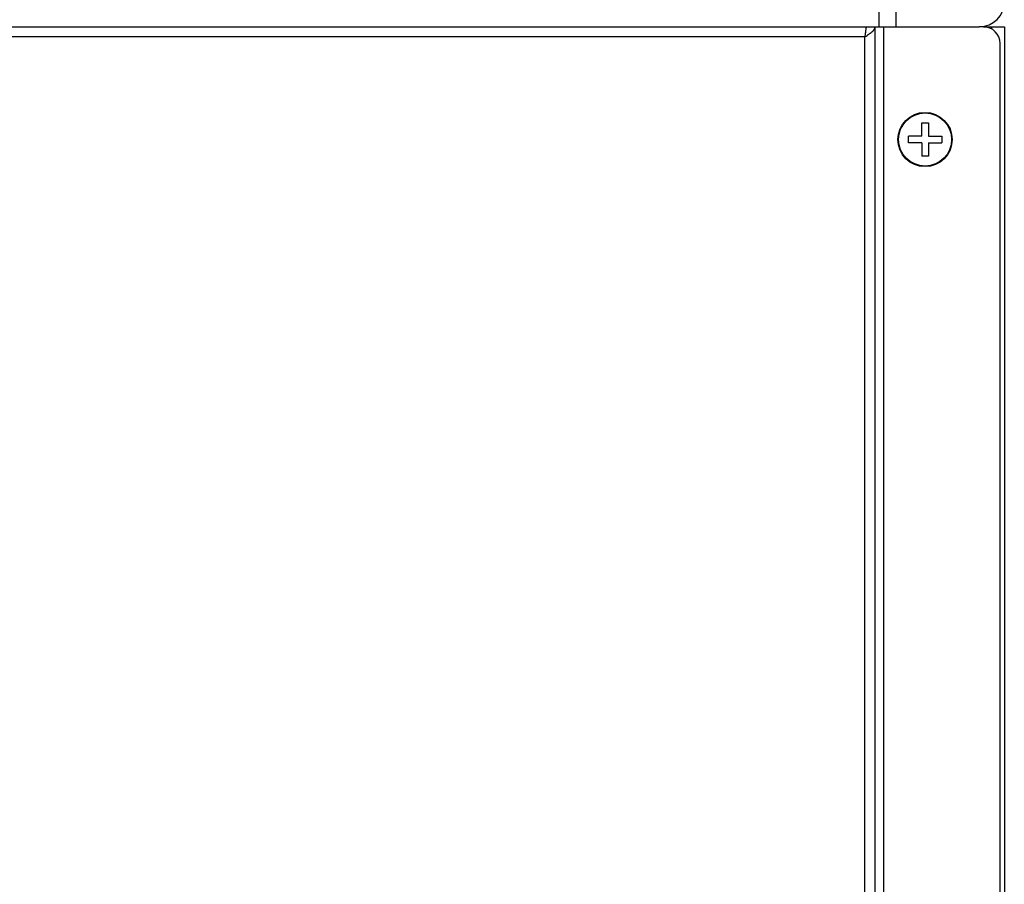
# Model space of a CAD drawing. Header units: millimetres. Extents: x 1 to 1591, y -395 to 1220.
# Tile 9 of 81: x 641 to 759, y -291 to -187. Entities that reach past the tile are written whole.
import ezdxf

# ---------------------------------------------------------------- set-up
doc = ezdxf.new("R2010")
doc.units = ezdxf.units.MM
doc.header["$LTSCALE"] = 65.395
for name, color, linetype in [('LD_KCCT_M4X8_13_AM_0', 7, 'CONTINUOUS'), ('MANIFOLD_SOLID_BREP_130316_AM_0', 7, 'CONTINUOUS'), ('MANIFOLD_SOLID_BREP_5753_AM_0', 7, 'CONTINUOUS'), ('MANIFOLD_SOLID_BREP_95051_AM_0', 7, 'CONTINUOUS')]:
    doc.layers.add(name, color=color, linetype=linetype)

msp = doc.modelspace()

# ---------------------------------------------------------------- linework, layer by layer
at = {"layer": 'LD_KCCT_M4X8_13_AM_0', "color": 7}
for p, q in [((748.81, -199.82), (749.61, -199.82)), ((748.81, -201.42), (748.81, -199.82)), ((749.61, -199.82), (749.61, -201.42)), ((748.81, -201.42), (747.21, -201.42)), ((747.21, -202.22), (747.21, -201.42)), ((749.61, -201.42), (751.21, -201.42)), ((751.21, -201.42), (751.21, -202.22)), ((748.81, -202.22), (747.21, -202.22)), ((748.81, -202.22), (748.81, -203.82)), ((749.61, -202.22), (751.21, -202.22)), ((749.61, -202.22), (749.61, -203.82)), ((749.61, -203.82), (748.81, -203.82))]:
    msp.add_line(p, q, dxfattribs=at)
msp.add_circle((749.21, -201.82), 3.18, dxfattribs=at)
at = {"layer": 'MANIFOLD_SOLID_BREP_130316_AM_0', "color": 7}
for p, q in [((448.03, -188.32), (744.38, -188.32)), ((743.21, -188.32), (743.21, -335.32)), ((744.21, -188.32), (744.21, -335.32)), ((756.21, -188.32), (755.71, -188.32)), ((742.01, -189.52), (450.41, -189.52)), ((742.01, -189.52), (742.14, -189.43)), ((742.01, -334.12), (742.01, -189.52)), ((742.14, -189.43), (742.27, -189.35)), ((758.21, -333.32), (758.21, -190.32))]:
    msp.add_line(p, q, dxfattribs=at)
for points in [[(742.21, -188.32), (742.19, -188.33), (742.18, -188.35), (742.16, -188.39), (742.15, -188.44), (742.13, -188.5), (742.12, -188.58), (742.11, -188.67), (742.09, -188.77), (742.08, -188.88), (742.06, -189), (742.05, -189.12), (742.01, -189.52)], [(742.27, -189.35), (742.4, -189.26), (742.53, -189.18), (742.64, -189.09), (742.75, -189.01), (742.85, -188.92), (742.94, -188.83), (743.02, -188.75), (743.09, -188.66), (743.14, -188.58), (743.18, -188.49), (743.2, -188.41), (743.21, -188.32)]]:
    msp.add_lwpolyline(points, dxfattribs=at)
msp.add_circle((749.21, -201.82), 3.25, dxfattribs=at)
msp.add_arc((756.21, -190.32), 2, 0, 90, dxfattribs=at)
at = {"layer": 'MANIFOLD_SOLID_BREP_5753_AM_0', "color": 7}
for p, q in [((743.71, -188.32), (743.71, -186.32)), ((745.71, -186.32), (745.71, -188.32)), ((744.38, -188.32), (755.71, -188.32))]:
    msp.add_line(p, q, dxfattribs=at)
msp.add_arc((755.71, -185.32), 3, 270, 360, dxfattribs=at)
at = {"layer": 'MANIFOLD_SOLID_BREP_95051_AM_0', "color": 7}
for p, q in [((756.21, -188.32), (758.71, -188.32)), ((757.21, -188.59), (757.21, -188.32)), ((758.71, -188.32), (758.71, -335.32))]:
    msp.add_line(p, q, dxfattribs=at)

doc.saveas('drawing.dxf')
